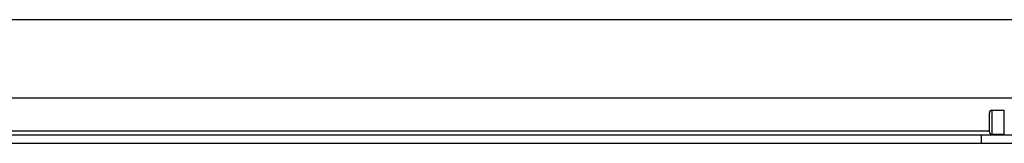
# Model space of a CAD drawing. Header units: inches. Extents: x 20 to 683, y 61 to 320.
# Tile 90 of 256: x 78.679 to 86.492, y 180.776 to 181.759. Entities that reach past the tile are written whole.
import ezdxf

# ---------------------------------------------------------------- set-up
doc = ezdxf.new("R2010")
doc.units = ezdxf.units.IN
doc.header["$MEASUREMENT"] = 0
doc.layers.add('Visible Edges(ANSI)', color=7, linetype='Continuous', lineweight=25)
doc.layers.add('Visible Tangent Edges(ANSI)', color=7, linetype='Continuous', lineweight=25)

msp = doc.modelspace()

# ---------------------------------------------------------------- linework, layer by layer
at = {"layer": 'Visible Edges(ANSI)'}
for p, q in [((21.2813, 181.7587), (91.2173, 181.7587)), ((86.6459, 181.1337), (68.0548, 181.1337)), ((86.3743, 180.8679), (86.3743, 181.0195)), ((86.394, 181.0392), (86.4924, 181.0392)), ((86.4924, 180.8483), (86.4924, 181.0392)), ((68.3928, 180.8437), (86.3078, 180.8437)), ((86.3078, 180.8437), (86.6198, 180.8437)), ((86.394, 180.8483), (86.4924, 180.8483)), ((86.3078, 180.7757), (68.3928, 180.7757)), ((86.6198, 180.7757), (86.3078, 180.7757))]:
    msp.add_line(p, q, dxfattribs=at)
for centre, start, end in [((86.394, 181.0195), 90, 180), ((86.394, 180.8679), 180, 270)]:
    msp.add_arc(centre, 0.0197, start, end, dxfattribs=at)
at = {"layer": 'Visible Tangent Edges(ANSI)'}
for p, q in [((86.394, 181.0392), (86.394, 180.8483)), ((68.3264, 180.8747), (86.3743, 180.8747)), ((86.3078, 180.8437), (86.3078, 180.7757))]:
    msp.add_line(p, q, dxfattribs=at)

doc.saveas('drawing.dxf')
